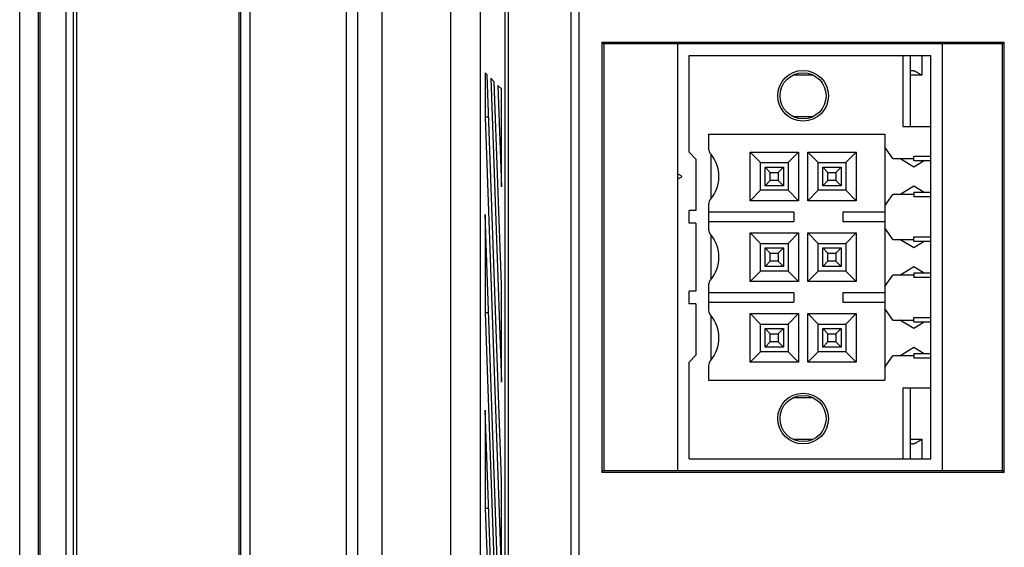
# Model space of a CAD drawing. Extents: x 0 to 750, y 0 to 420.
# Tile 23 of 45: x 313 to 334, y 247 to 258. Entities that reach past the tile are written whole.
import ezdxf

# ---------------------------------------------------------------- set-up
doc = ezdxf.new("R2010")
doc.units = 0
doc.header["$LTSCALE"] = 41.25
doc.layers.get('0').update_dxf_attribs({"linetype": 'CONTINUOUS'})
doc.layers.add('02___PRT_ALL_AXES', color=7, linetype='CONTINUOUS')
doc.layers.add('03___PRT_ALL_CURVES', color=7, linetype='CONTINUOUS')

msp = doc.modelspace()

# ---------------------------------------------------------------- linework, layer by layer
at = {"color": 7, "linetype": 'CONTINUOUS'}
for p, q in [((312.99, 165.899), (312.99, 273.153)), ((313.39, 273.25), (313.39, 166.05)), ((313.429, 273.25), (313.429, 166.089)), ((313.99, 272.65), (313.99, 167.65)), ((314.148, 272.15), (314.148, 167.65)), ((314.232, 167.65), (314.232, 270.65)), ((317.748, 265.371), (317.748, 176.528)), ((317.792, 176.528), (317.792, 265.371)), ((322.99, 177.398), (322.99, 263.902)), ((323.522, 213.436), (323.522, 259.122)), ((323.599, 213.438), (323.599, 259.118)), ((324.952, 259.118), (324.952, 213.449)), ((325.126, 259.118), (325.126, 213.45)), ((325.623, 257.567), (325.623, 248.233)), ((325.623, 257.567), (325.665, 257.525)), ((325.623, 257.567), (334.357, 257.567)), ((325.665, 257.525), (325.665, 248.275)), ((334.315, 257.525), (325.665, 257.525)), ((327.265, 257.525), (327.265, 248.275)), ((333.015, 248.275), (333.015, 257.525)), ((334.357, 257.567), (334.315, 257.525)), ((334.315, 248.275), (334.315, 257.525)), ((334.357, 248.233), (334.357, 257.567)), ((327.515, 255.175), (327.515, 257.275)), ((327.515, 257.275), (332.765, 257.275)), ((332.165, 255.732), (332.165, 257.275)), ((332.315, 257.275), (332.315, 255.732)), ((332.565, 257.275), (332.565, 256.85)), ((332.765, 248.525), (332.765, 257.275)), ((323.093, 256.9), (323.093, 255.944)), ((323.135, 256.858), (323.093, 256.9)), ((323.442, 248.065), (323.135, 256.858)), ((330.207, 256.85), (329.773, 256.85)), ((332.315, 256.95), (332.365, 256.95)), ((332.565, 256.85), (332.315, 256.85)), ((332.53, 256.872), (332.565, 256.85)), ((323.212, 256.781), (323.442, 250.187)), ((323.288, 256.704), (323.212, 256.781)), ((323.442, 252.308), (323.288, 256.704)), ((323.365, 256.627), (323.442, 254.429)), ((323.442, 256.55), (323.365, 256.627)), ((323.442, 254.429), (323.442, 256.55)), ((323.093, 255.944), (323.442, 245.944)), ((323.093, 255.944), (323.167, 255.944)), ((329.773, 255.95), (330.207, 255.95)), ((327.94, 255.565), (327.94, 255.245)), ((327.94, 255.565), (331.765, 255.565)), ((331.765, 255.565), (331.765, 250.235)), ((332.165, 255.732), (332.765, 255.732)), ((327.665, 255.025), (327.515, 255.175)), ((327.988, 255.133), (327.988, 254.167)), ((328.84, 254.125), (328.84, 255.175)), ((329.065, 254.95), (328.84, 255.175)), ((328.84, 255.175), (329.89, 255.175)), ((329.665, 254.95), (329.89, 255.175)), ((329.89, 255.175), (329.89, 254.125)), ((330.09, 254.125), (330.09, 255.175)), ((330.315, 254.95), (330.09, 255.175)), ((330.09, 255.175), (331.14, 255.175)), ((330.915, 254.95), (331.14, 255.175)), ((331.14, 255.175), (331.14, 254.125)), ((331.94, 255.037), (331.765, 255.287)), ((327.665, 255.025), (327.665, 253.912)), ((329.065, 254.35), (329.065, 254.95)), ((329.065, 254.95), (329.665, 254.95)), ((329.665, 254.95), (329.665, 254.35)), ((330.315, 254.35), (330.315, 254.95)), ((330.315, 254.95), (330.915, 254.95)), ((330.915, 254.95), (330.915, 254.35)), ((331.94, 255.037), (332.39, 255.037)), ((332.39, 254.85), (332.09, 255.037)), ((332.39, 254.99), (332.39, 255.09)), ((332.39, 255.09), (332.765, 255.09)), ((332.614, 254.99), (332.39, 254.85)), ((332.765, 254.99), (332.39, 254.99)), ((329.165, 254.45), (329.165, 254.85)), ((329.277, 254.737), (329.165, 254.85)), ((329.165, 254.85), (329.565, 254.85)), ((329.277, 254.562), (329.277, 254.737)), ((329.277, 254.737), (329.452, 254.737)), ((329.452, 254.737), (329.565, 254.85)), ((329.452, 254.737), (329.452, 254.562)), ((329.565, 254.85), (329.565, 254.45)), ((330.415, 254.45), (330.415, 254.85)), ((330.527, 254.737), (330.415, 254.85)), ((330.415, 254.85), (330.815, 254.85)), ((330.527, 254.562), (330.527, 254.737)), ((330.527, 254.737), (330.702, 254.737)), ((330.702, 254.737), (330.815, 254.85)), ((330.702, 254.737), (330.702, 254.562)), ((330.815, 254.85), (330.815, 254.45)), ((329.277, 254.562), (329.165, 254.45)), ((329.452, 254.562), (329.277, 254.562)), ((329.452, 254.562), (329.565, 254.45)), ((330.527, 254.562), (330.415, 254.45)), ((330.702, 254.562), (330.527, 254.562)), ((330.702, 254.562), (330.815, 254.45)), ((329.065, 254.35), (328.84, 254.125)), ((329.665, 254.35), (329.065, 254.35)), ((329.565, 254.45), (329.165, 254.45)), ((329.665, 254.35), (329.89, 254.125)), ((330.315, 254.35), (330.09, 254.125)), ((330.915, 254.35), (330.315, 254.35)), ((330.815, 254.45), (330.415, 254.45)), ((330.915, 254.35), (331.14, 254.125)), ((332.09, 254.262), (332.39, 254.45)), ((332.39, 254.45), (332.614, 254.31)), ((332.39, 254.31), (332.39, 254.21)), ((332.39, 254.31), (332.765, 254.31)), ((327.94, 254.054), (327.94, 253.495)), ((329.89, 254.125), (328.84, 254.125)), ((331.14, 254.125), (330.09, 254.125)), ((331.765, 254.012), (331.94, 254.262)), ((332.39, 254.262), (331.94, 254.262)), ((332.765, 254.21), (332.39, 254.21)), ((327.515, 253.637), (327.515, 253.912)), ((327.665, 253.912), (327.515, 253.912)), ((329.79, 253.875), (327.94, 253.875)), ((329.79, 253.875), (329.79, 253.675)), ((330.855, 253.875), (330.855, 253.675)), ((331.765, 253.875), (330.855, 253.875)), ((323.442, 243.823), (323.093, 253.823)), ((323.093, 253.823), (323.093, 251.701)), ((327.665, 253.637), (327.515, 253.637)), ((327.665, 253.637), (327.665, 252.162)), ((327.94, 253.675), (329.79, 253.675)), ((330.855, 253.675), (331.765, 253.675)), ((328.84, 252.375), (328.84, 253.425)), ((329.065, 253.2), (328.84, 253.425)), ((328.84, 253.425), (329.89, 253.425)), ((329.665, 253.2), (329.89, 253.425)), ((329.89, 253.425), (329.89, 252.375)), ((330.09, 252.375), (330.09, 253.425)), ((330.315, 253.2), (330.09, 253.425)), ((330.09, 253.425), (331.14, 253.425)), ((330.915, 253.2), (331.14, 253.425)), ((331.14, 253.425), (331.14, 252.375)), ((331.94, 253.287), (331.765, 253.537)), ((327.988, 253.383), (327.988, 252.417)), ((329.065, 252.6), (329.065, 253.2)), ((329.065, 253.2), (329.665, 253.2)), ((329.665, 253.2), (329.665, 252.6)), ((330.315, 252.6), (330.315, 253.2)), ((330.315, 253.2), (330.915, 253.2)), ((330.915, 253.2), (330.915, 252.6)), ((331.94, 253.287), (332.39, 253.287)), ((332.39, 253.1), (332.09, 253.287)), ((332.39, 253.24), (332.39, 253.34)), ((332.39, 253.34), (332.765, 253.34)), ((332.614, 253.24), (332.39, 253.1)), ((332.765, 253.24), (332.39, 253.24)), ((329.165, 252.7), (329.165, 253.1)), ((329.277, 252.987), (329.165, 253.1)), ((329.165, 253.1), (329.565, 253.1)), ((329.277, 252.812), (329.277, 252.987)), ((329.277, 252.987), (329.452, 252.987)), ((329.452, 252.987), (329.565, 253.1)), ((329.452, 252.987), (329.452, 252.812)), ((329.565, 253.1), (329.565, 252.7)), ((330.415, 252.7), (330.415, 253.1)), ((330.527, 252.987), (330.415, 253.1)), ((330.415, 253.1), (330.815, 253.1)), ((330.527, 252.812), (330.527, 252.987)), ((330.527, 252.987), (330.702, 252.987)), ((330.702, 252.987), (330.815, 253.1)), ((330.702, 252.987), (330.702, 252.812)), ((330.815, 253.1), (330.815, 252.7)), ((329.277, 252.812), (329.165, 252.7)), ((329.452, 252.812), (329.277, 252.812)), ((329.452, 252.812), (329.565, 252.7)), ((330.527, 252.812), (330.415, 252.7)), ((330.702, 252.812), (330.527, 252.812)), ((330.702, 252.812), (330.815, 252.7)), ((329.065, 252.6), (328.84, 252.375)), ((329.665, 252.6), (329.065, 252.6)), ((329.565, 252.7), (329.165, 252.7)), ((329.665, 252.6), (329.89, 252.375)), ((330.315, 252.6), (330.09, 252.375)), ((330.915, 252.6), (330.315, 252.6)), ((330.815, 252.7), (330.415, 252.7)), ((330.915, 252.6), (331.14, 252.375)), ((332.09, 252.512), (332.39, 252.7)), ((332.39, 252.7), (332.614, 252.56)), ((332.39, 252.56), (332.39, 252.46)), ((332.39, 252.56), (332.765, 252.56)), ((329.89, 252.375), (328.84, 252.375)), ((331.14, 252.375), (330.09, 252.375)), ((331.765, 252.262), (331.94, 252.512)), ((332.39, 252.512), (331.94, 252.512)), ((332.765, 252.46), (332.39, 252.46)), ((323.442, 250.187), (323.442, 252.308)), ((327.515, 251.887), (327.515, 252.162)), ((327.665, 252.162), (327.515, 252.162)), ((327.94, 252.304), (327.94, 251.745)), ((329.79, 252.125), (327.94, 252.125)), ((327.94, 251.925), (329.79, 251.925)), ((329.79, 252.125), (329.79, 251.925)), ((330.855, 252.125), (330.855, 251.925)), ((331.765, 252.125), (330.855, 252.125)), ((330.855, 251.925), (331.765, 251.925)), ((327.665, 251.887), (327.515, 251.887)), ((327.665, 251.887), (327.665, 250.775)), ((331.94, 251.537), (331.765, 251.787)), ((323.093, 251.701), (323.442, 241.701)), ((323.093, 251.701), (323.167, 251.701)), ((327.988, 251.633), (327.988, 250.667)), ((328.84, 250.625), (328.84, 251.675)), ((329.065, 251.45), (328.84, 251.675)), ((328.84, 251.675), (329.89, 251.675)), ((329.665, 251.45), (329.89, 251.675)), ((329.89, 251.675), (329.89, 250.625)), ((330.09, 250.625), (330.09, 251.675)), ((330.315, 251.45), (330.09, 251.675)), ((330.09, 251.675), (331.14, 251.675)), ((330.915, 251.45), (331.14, 251.675)), ((331.14, 251.675), (331.14, 250.625)), ((331.94, 251.537), (332.39, 251.537)), ((332.39, 251.35), (332.09, 251.537)), ((332.39, 251.49), (332.39, 251.59)), ((332.39, 251.59), (332.765, 251.59)), ((332.614, 251.49), (332.39, 251.35)), ((332.765, 251.49), (332.39, 251.49)), ((329.065, 250.85), (329.065, 251.45)), ((329.065, 251.45), (329.665, 251.45)), ((329.165, 250.95), (329.165, 251.35)), ((329.277, 251.237), (329.165, 251.35)), ((329.165, 251.35), (329.565, 251.35)), ((329.452, 251.237), (329.565, 251.35)), ((329.565, 251.35), (329.565, 250.95)), ((329.665, 251.45), (329.665, 250.85)), ((330.315, 250.85), (330.315, 251.45)), ((330.315, 251.45), (330.915, 251.45)), ((330.415, 250.95), (330.415, 251.35)), ((330.527, 251.237), (330.415, 251.35)), ((330.415, 251.35), (330.815, 251.35)), ((330.702, 251.237), (330.815, 251.35)), ((330.815, 251.35), (330.815, 250.95)), ((330.915, 251.45), (330.915, 250.85)), ((329.277, 251.062), (329.165, 250.95)), ((329.277, 251.062), (329.277, 251.237)), ((329.277, 251.237), (329.452, 251.237)), ((329.452, 251.062), (329.277, 251.062)), ((329.452, 251.237), (329.452, 251.062)), ((329.452, 251.062), (329.565, 250.95)), ((330.527, 251.062), (330.415, 250.95)), ((330.527, 251.062), (330.527, 251.237)), ((330.527, 251.237), (330.702, 251.237)), ((330.702, 251.062), (330.527, 251.062)), ((330.702, 251.237), (330.702, 251.062)), ((330.702, 251.062), (330.815, 250.95)), ((329.065, 250.85), (328.84, 250.625)), ((329.665, 250.85), (329.065, 250.85)), ((329.565, 250.95), (329.165, 250.95)), ((329.665, 250.85), (329.89, 250.625)), ((330.315, 250.85), (330.09, 250.625)), ((330.915, 250.85), (330.315, 250.85)), ((330.815, 250.95), (330.415, 250.95)), ((330.915, 250.85), (331.14, 250.625)), ((332.09, 250.762), (332.39, 250.95)), ((332.39, 250.95), (332.614, 250.81)), ((327.515, 250.625), (327.665, 250.775)), ((331.765, 250.512), (331.94, 250.762)), ((332.39, 250.762), (331.94, 250.762)), ((332.39, 250.81), (332.39, 250.71)), ((332.39, 250.81), (332.765, 250.81)), ((332.765, 250.71), (332.39, 250.71)), ((327.515, 248.525), (327.515, 250.625)), ((327.94, 250.554), (327.94, 250.235)), ((329.89, 250.625), (328.84, 250.625)), ((331.14, 250.625), (330.09, 250.625)), ((327.94, 250.235), (331.765, 250.235)), ((332.165, 248.525), (332.165, 250.067)), ((332.165, 250.067), (332.765, 250.067)), ((332.315, 250.067), (332.315, 248.525)), ((330.207, 249.85), (329.773, 249.85)), ((323.442, 239.58), (323.093, 249.58)), ((323.093, 249.58), (323.093, 247.459)), ((329.773, 248.95), (330.207, 248.95)), ((332.315, 248.95), (332.565, 248.95)), ((332.53, 248.928), (332.553, 248.942)), ((332.553, 248.942), (332.565, 248.95)), ((332.565, 248.95), (332.565, 248.525)), ((332.365, 248.85), (332.315, 248.85)), ((327.515, 248.525), (332.765, 248.525)), ((325.623, 248.233), (325.665, 248.275)), ((334.357, 248.233), (325.623, 248.233)), ((325.665, 248.275), (334.315, 248.275)), ((334.357, 248.233), (334.315, 248.275)), ((323.442, 245.944), (323.442, 248.065)), ((323.093, 247.459), (323.442, 237.459)), ((323.093, 247.459), (323.167, 247.459))]:
    msp.add_line(p, q, dxfattribs=at)
at = {"color": 3, "linetype": 'CONTINUOUS'}
for p, q in [((320.073, 263.9), (320.073, 177.9)), ((320.323, 263.9), (320.323, 177.9)), ((320.845, 263.9), (320.845, 177.9)), ((322.339, 263.9), (322.339, 177.9))]:
    msp.add_line(p, q, dxfattribs=at)
at = {"color": 7, "linetype": 'CONTINUOUS'}
for points in [[(332.365, 256.95), (332.369, 256.95), (332.373, 256.949), (332.378, 256.948), (332.383, 256.947), (332.389, 256.946), (332.395, 256.944), (332.401, 256.942), (332.408, 256.939), (332.415, 256.936), (332.422, 256.933), (332.43, 256.929), (332.438, 256.925), (332.447, 256.921), (332.456, 256.916), (332.465, 256.91), (332.475, 256.905), (332.486, 256.899), (332.496, 256.892), (332.507, 256.886), (332.518, 256.879), (332.53, 256.872)], [(332.365, 248.85), (332.369, 248.85), (332.373, 248.85), (332.378, 248.851), (332.383, 248.852), (332.389, 248.854), (332.395, 248.855), (332.401, 248.858), (332.408, 248.86), (332.415, 248.863), (332.422, 248.866), (332.43, 248.87), (332.438, 248.874), (332.447, 248.879), (332.456, 248.884), (332.465, 248.889), (332.475, 248.895), (332.486, 248.901), (332.496, 248.907), (332.507, 248.914), (332.53, 248.928)]]:
    msp.add_lwpolyline(points, dxfattribs=at)
for centre, radius in [((329.99, 256.4), 0.55), ((329.99, 256.4), 0.5), ((329.99, 249.4), 0.55), ((329.99, 249.4), 0.5)]:
    msp.add_circle(centre, radius, dxfattribs=at)
for centre, radius, start, end in [((328.09, 255.245), 0.15, 180, 221.4096), ((327.415, 254.65), 0.75, 318.5904, 41.4096), ((328.09, 254.054), 0.15, 138.5904, 180), ((328.09, 253.495), 0.15, 180, 221.4096), ((327.415, 252.9), 0.75, 318.5904, 41.4096), ((328.09, 252.304), 0.15, 138.5904, 180), ((328.09, 251.745), 0.15, 180, 221.4096), ((327.415, 251.15), 0.75, 318.5904, 41.4096), ((328.09, 250.554), 0.15, 138.5904, 180)]:
    msp.add_arc(centre, radius, start, end, dxfattribs=at)
at = {"layer": '02___PRT_ALL_AXES', "color": 7, "linetype": 'CONTINUOUS'}
msp.add_line((317.99, 216.15), (317.99, 265.525), dxfattribs=at)
at = {"layer": '03___PRT_ALL_CURVES', "color": 4, "linetype": 'CONTINUOUS'}
for p, q in [((327.364, 254.65), (327.265, 254.707)), ((327.265, 254.592), (327.364, 254.65))]:
    msp.add_line(p, q, dxfattribs=at)

doc.saveas('drawing.dxf')
